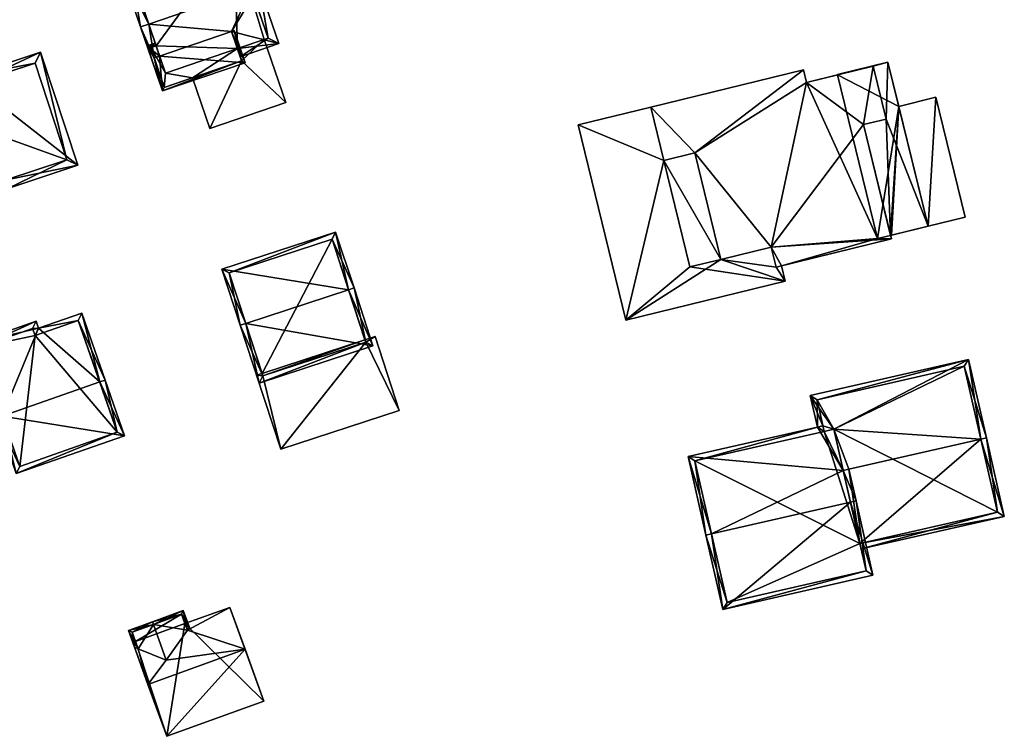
# Model space of a CAD drawing. Header units: inches. Extents: x 2685601 to 2690022, y 1235992 to 1239010.
# Tile 79 of 256: x 2686250 to 2686336, y 1236888 to 1236950. Entities that reach past the tile are written whole.
import ezdxf

# ---------------------------------------------------------------- set-up
doc = ezdxf.new("R2010")
doc.units = ezdxf.units.IN
doc.header["$MEASUREMENT"] = 0
doc.layers.add('Gebaeude Einzelhaus', color=10, linetype='Continuous')

msp = doc.modelspace()

# ---------------------------------------------------------------- meshes
at = {"layer": 'Gebaeude Einzelhaus'}
mesh = msp.add_polyface(dxfattribs=at)
corners = [(2686270.392, 1236952.997, 442.048), (2686269.374, 1236958.289, 438.233), (2686259.003, 1236954.74, 438.233), (2686271.101, 1236953.239, 442.048), (2686261.44, 1236949.933, 442.048), (2686260.73, 1236949.69, 442.048), (2686269.187, 1236947.783, 438.916), (2686269.43, 1236947.073, 438.399), (2686272.815, 1236948.231, 438.399), (2686268.673, 1236949.283, 440.01), (2686261.923, 1236946.974, 440.01), (2686262.397, 1236947.136, 440.01), (2686262.444, 1236944.683, 438.399), (2686262.68, 1236944.764, 438.399), (2686268.908, 1236957.336, 438.77), (2686259.955, 1236954.274, 438.769), (2686271.863, 1236948.698, 438.916), (2686271.863, 1236948.698, 429.13), (2686268.908, 1236957.336, 429.13), (2686259.955, 1236954.274, 429.13), (2686262.09, 1236948.033, 429.13), (2686262.09, 1236948.033, 440.048), (2686271.523, 1236948.582, 437.735), (2686269.187, 1236947.783, 437.735), (2686271.523, 1236948.582, 429.13), (2686269.187, 1236947.783, 429.13), (2686262.91, 1236945.635, 429.13)]
mesh.append_faces([[corners[k] for k in face] for face in [(16, 7, 6), (16, 8, 7), (16, 3, 8), (16, 0, 3), (12, 10, 13), (10, 4, 11), (12, 5, 10), (10, 5, 4), (1, 15, 2), (2, 15, 5), (5, 15, 4), (3, 14, 1), (1, 14, 15), (3, 0, 14), (10, 12, 13), (10, 5, 12), (9, 4, 11), (11, 4, 10), (10, 4, 5), (9, 0, 4), (9, 3, 0), (6, 8, 9), (9, 8, 3), (6, 7, 8), (0, 2, 4), (4, 2, 5), (3, 1, 0), (0, 1, 2)]], dxfattribs={"color": 13})
mesh.append_faces([[corners[k] for k in face] for face in [(20, 25, 26), (20, 18, 25), (25, 18, 24), (24, 18, 17), (20, 19, 18), (17, 22, 24), (22, 6, 23), (17, 16, 22), (22, 16, 6), (4, 21, 11), (4, 15, 21), (21, 15, 20), (20, 15, 19), (15, 18, 19), (15, 14, 18), (14, 17, 18), (0, 16, 14), (14, 16, 17)]], dxfattribs={"color": 41})
mesh = msp.add_polyface(dxfattribs=at)
corners = [(2686262.397, 1236947.136, 440.01), (2686262.648, 1236944.088, 439.892), (2686269.87, 1236946.559, 439.892), (2686261.299, 1236948.026, 440.058), (2686268.673, 1236949.283, 440.01), (2686268.909, 1236949.364, 440.01), (2686262.09, 1236948.033, 440.048), (2686262.009, 1236948.269, 440.058), (2686261.616, 1236947.871, 440.048), (2686261.923, 1236946.974, 440.01), (2686262.803, 1236944.405, 439.902), (2686269.553, 1236946.714, 439.902), (2686269.187, 1236947.783, 438.916), (2686269.553, 1236946.714, 437.735), (2686269.187, 1236947.783, 437.735), (2686261.616, 1236947.871, 429.13), (2686262.09, 1236948.033, 429.13), (2686262.803, 1236944.405, 429.13), (2686265.266, 1236945.247, 437.735), (2686265.266, 1236945.247, 429.13), (2686262.91, 1236945.635, 429.13), (2686269.187, 1236947.783, 429.13), (2686269.553, 1236946.714, 429.13)]
mesh.append_faces([[corners[k] for k in face] for face in [(1, 11, 2), (2, 11, 5), (5, 11, 4), (1, 10, 11), (3, 9, 1), (1, 9, 10), (3, 8, 9), (3, 7, 8), (8, 7, 6), (3, 6, 7), (3, 0, 6), (0, 2, 4), (4, 2, 5), (3, 1, 0), (0, 1, 2)]], dxfattribs={"color": 13})
mesh.append_faces([[corners[k] for k in face] for face in [(19, 21, 22), (19, 20, 21), (20, 15, 16), (19, 17, 20), (20, 17, 15), (11, 18, 13), (18, 17, 19), (11, 10, 18), (18, 10, 17), (15, 9, 8), (15, 17, 9), (9, 17, 10), (15, 6, 16), (15, 8, 6), (12, 13, 14), (4, 11, 12), (12, 11, 13)]], dxfattribs={"color": 41})
mesh = msp.add_polyface(dxfattribs=at)
corners = [(2686269.553, 1236946.714, 437.735), (2686271.523, 1236948.582, 437.735), (2686269.187, 1236947.783, 437.735), (2686273.408, 1236943.073, 437.735), (2686266.785, 1236940.808, 437.735), (2686265.266, 1236945.247, 437.735), (2686271.523, 1236948.582, 429.13), (2686273.408, 1236943.073, 429.13), (2686265.266, 1236945.247, 429.13), (2686266.785, 1236940.808, 429.13), (2686269.553, 1236946.714, 429.13), (2686269.187, 1236947.783, 429.13)]
mesh.append_faces([[corners[k] for k in face] for face in [(3, 0, 4), (4, 0, 5), (3, 1, 0), (0, 1, 2)]], dxfattribs={"color": 13})
mesh.append_faces([[corners[k] for k in face] for face in [(8, 10, 9), (9, 10, 7), (7, 10, 6), (6, 10, 11), (3, 4, 7), (7, 4, 9), (9, 4, 8), (8, 4, 5), (7, 6, 3), (3, 6, 1)]], dxfattribs={"color": 41})
mesh = msp.add_polyface(dxfattribs=at)
corners = [(2686248.899, 1236936.296, 448.724), (2686239.761, 1236943.434, 444.493), (2686243.018, 1236933.565, 444.493), (2686246.113, 1236944.74, 448.724), (2686245.878, 1236945.451, 448.724), (2686249.134, 1236935.584, 448.724), (2686255.25, 1236937.603, 444.493), (2686251.994, 1236947.47, 444.493), (2686243.495, 1236934.513, 444.986), (2686240.709, 1236942.956, 444.986), (2686254.303, 1236938.08, 444.986), (2686251.516, 1236946.523, 444.986), (2686254.303, 1236938.08, 433.177), (2686243.495, 1236934.513, 433.177), (2686251.516, 1236946.523, 433.177), (2686240.709, 1236942.956, 433.177)]
mesh.append_faces([[corners[k] for k in face] for face in [(3, 9, 4), (11, 3, 4), (10, 11, 7), (7, 11, 4), (6, 10, 7), (5, 8, 0), (0, 10, 5), (5, 10, 6), (2, 8, 5), (9, 8, 1), (4, 9, 1), (1, 8, 2), (3, 7, 4), (0, 6, 3), (3, 6, 7), (0, 5, 6), (0, 2, 5), (4, 1, 3), (3, 1, 0), (0, 1, 2)]], dxfattribs={"color": 13})
mesh.append_faces([[corners[k] for k in face] for face in [(12, 15, 14), (12, 13, 15), (8, 9, 13), (13, 9, 15), (3, 11, 9), (9, 11, 15), (15, 11, 14), (11, 10, 14), (14, 10, 12), (10, 8, 12), (12, 8, 13), (10, 0, 8)]], dxfattribs={"color": 41})
mesh = msp.add_polyface(dxfattribs=at)
corners = [(2686325.832, 1236941.637, 434.421), (2686326.213, 1236931.467, 434.421), (2686329.493, 1236932.268, 434.421), (2686323.848, 1236941.152, 434.421), (2686325.989, 1236946.617, 434.421), (2686324.702, 1236946.266, 434.421), (2686321.579, 1236945.54, 434.421), (2686321.587, 1236945.506, 434.421), (2686315.785, 1236930.452, 436.892), (2686316.213, 1236928.703, 436.892), (2686326.287, 1236931.163, 436.892), (2686323.848, 1236941.152, 436.892), (2686324.702, 1236946.266, 436.892), (2686325.832, 1236941.637, 436.892), (2686318.869, 1236944.842, 436.892), (2686309.126, 1236938.681, 436.892), (2686318.604, 1236945.925, 436.892), (2686305.273, 1236942.67, 436.892), (2686306.409, 1236938.017, 436.892), (2686311.397, 1236929.381, 436.892), (2686329.493, 1236932.268, 431.605), (2686330.167, 1236943.533, 431.605), (2686326.935, 1236942.744, 431.605), (2686332.725, 1236933.057, 431.605), (2686308.68, 1236928.717, 431.605), (2686303.099, 1236924.07, 431.605), (2686317.026, 1236927.471, 431.605), (2686306.409, 1236938.017, 431.605), (2686298.934, 1236941.122, 431.605), (2686316.213, 1236928.703, 431.605), (2686316.696, 1236928.821, 431.605), (2686311.397, 1236929.381, 431.605), (2686315.785, 1236930.452, 431.605), (2686305.273, 1236942.67, 431.605), (2686306.409, 1236938.017, 434.478), (2686311.397, 1236929.381, 434.478), (2686309.126, 1236938.681, 434.478), (2686308.68, 1236928.717, 434.478), (2686321.579, 1236945.54, 423.817), (2686325.989, 1236946.617, 423.817), (2686321.587, 1236945.506, 423.817), (2686326.213, 1236931.467, 423.817), (2686326.296, 1236931.487, 423.817), (2686329.493, 1236932.268, 423.817), (2686326.935, 1236942.744, 423.817), (2686325.083, 1236931.191, 423.817), (2686318.604, 1236945.925, 423.817), (2686318.869, 1236944.842, 423.817), (2686305.273, 1236942.67, 423.817), (2686309.126, 1236938.681, 431.605), (2686326.287, 1236931.163, 423.817), (2686316.696, 1236928.821, 423.817), (2686316.213, 1236928.703, 423.817), (2686315.785, 1236930.452, 423.817), (2686309.126, 1236938.681, 423.817), (2686311.397, 1236929.381, 423.817), (2686306.409, 1236938.017, 423.817), (2686330.167, 1236943.533, 423.817), (2686332.725, 1236933.057, 423.817), (2686298.934, 1236941.122, 423.817), (2686303.099, 1236924.07, 423.817), (2686317.026, 1236927.471, 423.817)]
mesh.append_faces([[corners[k] for k in face] for face in [(37, 35, 34), (34, 35, 36), (28, 27, 33), (31, 29, 32), (24, 26, 31), (31, 26, 29), (29, 26, 30), (28, 25, 27), (27, 25, 24), (24, 25, 26), (23, 21, 20), (20, 21, 22), (8, 15, 19), (15, 17, 18), (15, 16, 17), (8, 14, 15), (15, 14, 16), (8, 11, 14), (14, 11, 12), (12, 11, 13), (8, 10, 11), (8, 9, 10), (5, 6, 7), (0, 4, 5), (5, 4, 6), (0, 2, 4), (3, 1, 0), (0, 1, 2)]], dxfattribs={"color": 13})
mesh.append_faces([[corners[k] for k in face] for face in [(61, 52, 51), (60, 55, 61), (61, 55, 52), (52, 55, 53), (48, 56, 59), (59, 56, 60), (60, 56, 55), (55, 56, 54), (30, 26, 51), (51, 26, 61), (26, 25, 61), (61, 25, 60), (25, 28, 60), (60, 28, 59), (33, 48, 28), (28, 48, 59), (31, 35, 24), (24, 35, 37), (24, 37, 27), (27, 37, 34), (57, 43, 44), (57, 58, 43), (20, 58, 23), (20, 43, 58), (22, 21, 44), (44, 21, 57), (21, 23, 57), (57, 23, 58), (51, 45, 50), (50, 45, 41), (45, 47, 40), (47, 54, 46), (46, 54, 48), (48, 54, 56), (51, 53, 45), (45, 53, 47), (47, 53, 54), (54, 53, 55), (51, 52, 53), (47, 7, 40), (7, 12, 5), (47, 14, 7), (7, 14, 12), (0, 5, 13), (13, 5, 12), (3, 0, 11), (11, 0, 13), (11, 1, 3), (1, 50, 41), (11, 10, 1), (1, 10, 50), (50, 30, 51), (30, 9, 29), (50, 10, 30), (30, 10, 9), (9, 8, 29), (29, 8, 32), (35, 8, 19), (35, 32, 8), (35, 31, 32), (36, 35, 15), (15, 35, 19), (49, 31, 36), (36, 31, 35), (34, 36, 18), (18, 36, 15), (27, 49, 34), (34, 49, 36), (34, 33, 27), (34, 17, 33), (34, 18, 17), (16, 33, 17), (16, 46, 33), (33, 46, 48), (16, 14, 46), (46, 14, 47), (40, 44, 45), (45, 44, 41), (41, 44, 42), (42, 44, 43), (40, 39, 44), (40, 38, 39), (39, 22, 44), (22, 2, 20), (39, 4, 22), (22, 4, 2), (20, 42, 43), (20, 41, 42), (2, 1, 20), (20, 1, 41), (7, 6, 40), (40, 6, 38), (6, 4, 38), (38, 4, 39)]], dxfattribs={"color": 41})
mesh = msp.add_polyface(dxfattribs=at)
corners = [(2686269.913, 1236923.78, 442.507), (2686271.095, 1236918.57, 438.692), (2686281.025, 1236921.828, 438.692), (2686269.438, 1236923.624, 442.507), (2686278.893, 1236926.725, 442.507), (2686279.368, 1236926.881, 442.507), (2686277.765, 1236931.769, 438.692), (2686267.835, 1236928.513, 438.692), (2686271.414, 1236919.201, 439.051), (2686268.466, 1236928.194, 439.063), (2686280.394, 1236922.146, 439.05), (2686277.446, 1236931.138, 439.063), (2686280.323, 1236922.363, 437.364), (2686277.446, 1236931.138, 429.678), (2686280.394, 1236922.146, 437.364), (2686280.323, 1236922.363, 429.678), (2686268.466, 1236928.194, 429.678), (2686271.342, 1236919.42, 429.678), (2686271.342, 1236919.42, 437.364), (2686271.414, 1236919.201, 437.364), (2686280.394, 1236922.146, 429.678), (2686271.414, 1236919.201, 429.678)]
mesh.append_faces([[corners[k] for k in face] for face in [(11, 9, 6), (6, 9, 7), (4, 11, 5), (10, 4, 5), (5, 11, 6), (2, 10, 5), (1, 8, 10), (1, 10, 2), (0, 8, 3), (9, 0, 3), (7, 9, 3), (3, 8, 1), (4, 7, 0), (0, 7, 3), (5, 6, 4), (4, 6, 7), (0, 2, 4), (4, 2, 5), (3, 1, 0), (0, 1, 2)]], dxfattribs={"color": 13})
mesh.append_faces([[corners[k] for k in face] for face in [(15, 17, 13), (13, 17, 16), (15, 21, 17), (15, 20, 21), (10, 19, 14), (10, 8, 19), (16, 18, 9), (9, 18, 0), (0, 18, 8), (8, 18, 19), (16, 17, 18), (9, 11, 16), (16, 11, 13), (13, 12, 15), (12, 10, 14), (12, 4, 10), (13, 11, 12), (12, 11, 4)]], dxfattribs={"color": 41})
mesh = msp.add_polyface(dxfattribs=at)
corners = [(2686257.164, 1236918.67, 447.479), (2686255.589, 1236924.684, 444.098), (2686251.825, 1236923.366, 444.098), (2686257.636, 1236918.835, 447.479), (2686245.911, 1236921.98, 443.746), (2686251.611, 1236923.975, 443.746), (2686248.644, 1236915.688, 447.479), (2686248.171, 1236915.523, 447.479), (2686249.871, 1236910.666, 444.493), (2686259.335, 1236913.979, 444.493), (2686246.549, 1236921.674, 444.019), (2686251.305, 1236923.338, 444.019), (2686250.178, 1236911.304, 444.784), (2686258.698, 1236914.285, 444.783), (2686255.283, 1236924.046, 444.371), (2686251.519, 1236922.729, 444.371), (2686255.283, 1236924.046, 433.609), (2686251.519, 1236922.729, 433.609), (2686251.305, 1236923.338, 433.609), (2686246.549, 1236921.674, 433.609), (2686250.178, 1236911.304, 433.609), (2686258.698, 1236914.285, 433.609)]
mesh.append_faces([[corners[k] for k in face] for face in [(15, 11, 2), (14, 15, 2), (1, 14, 2), (13, 0, 3), (3, 0, 14), (3, 14, 1), (9, 13, 3), (12, 13, 8), (8, 13, 9), (6, 12, 7), (10, 6, 7), (7, 12, 8), (4, 10, 7), (11, 10, 5), (2, 11, 5), (5, 10, 4), (6, 9, 0), (0, 9, 3), (7, 8, 6), (6, 8, 9), (6, 4, 7), (0, 2, 6), (6, 2, 4), (4, 2, 5), (3, 1, 0), (0, 1, 2)]], dxfattribs={"color": 13})
mesh.append_faces([[corners[k] for k in face] for face in [(17, 21, 20), (17, 20, 19), (17, 19, 18), (16, 21, 17), (13, 21, 0), (14, 21, 16), (0, 21, 14), (20, 21, 13), (12, 20, 13), (6, 20, 12), (19, 20, 10), (10, 20, 6), (18, 19, 10), (11, 18, 10), (17, 18, 11), (15, 17, 11), (16, 17, 15), (14, 16, 15)]], dxfattribs={"color": 41})
mesh = msp.add_polyface(dxfattribs=at)
corners = [(2686280.394, 1236922.146, 437.364), (2686272.988, 1236912.798, 437.364), (2686283.32, 1236916.186, 437.364), (2686271.414, 1236919.201, 437.364), (2686270.868, 1236919.264, 437.364), (2686281.2, 1236922.651, 437.364), (2686280.323, 1236922.363, 437.364), (2686271.342, 1236919.42, 437.364), (2686281.2, 1236922.651, 429.678), (2686280.323, 1236922.363, 429.678), (2686270.868, 1236919.264, 429.678), (2686271.342, 1236919.42, 429.678), (2686272.988, 1236912.798, 429.678), (2686283.32, 1236916.186, 429.678), (2686271.414, 1236919.201, 429.678), (2686280.394, 1236922.146, 429.678)]
mesh.append_faces([[corners[k] for k in face] for face in [(4, 3, 7), (0, 5, 6), (0, 2, 5), (4, 1, 3), (3, 1, 0), (0, 1, 2)]], dxfattribs={"color": 13})
mesh.append_faces([[corners[k] for k in face] for face in [(12, 15, 13), (13, 15, 8), (8, 15, 9), (11, 14, 10), (10, 14, 12), (12, 14, 15), (5, 2, 8), (8, 2, 13), (2, 1, 13), (13, 1, 12), (1, 4, 12), (12, 4, 10), (10, 7, 11), (10, 4, 7), (5, 8, 6), (6, 8, 9)]], dxfattribs={"color": 41})
mesh = msp.add_polyface(dxfattribs=at)
corners = [(2686321.26, 1236914.55, 438.179), (2686322.083, 1236910.934, 441.501), (2686322.571, 1236911.046, 441.5), (2686334.098, 1236913.672, 441.501), (2686333.025, 1236920.64, 435.197), (2686334.586, 1236913.783, 441.501), (2686319.195, 1236917.491, 435.197), (2686320.31, 1236914.847, 437.73), (2686319.823, 1236914.736, 437.73), (2686320.422, 1236914.359, 438.178), (2686323.531, 1236904.575, 435.637), (2686336.145, 1236906.934, 435.187), (2686323.642, 1236904.087, 435.187), (2686335.546, 1236907.31, 435.636), (2686332.649, 1236920.041, 435.646), (2686319.794, 1236917.115, 435.645), (2686332.649, 1236920.041, 424.165), (2686335.546, 1236907.31, 424.165), (2686319.794, 1236917.115, 424.165), (2686320.422, 1236914.359, 424.165), (2686323.531, 1236904.575, 424.165), (2686321.26, 1236914.55, 424.165)]
mesh.append_faces([[corners[k] for k in face] for face in [(6, 15, 8), (8, 15, 7), (14, 5, 3), (6, 4, 15), (15, 4, 14), (14, 4, 5), (12, 13, 11), (11, 13, 5), (5, 13, 3), (12, 10, 13), (3, 11, 5), (2, 10, 3), (3, 10, 11), (11, 10, 12), (2, 1, 10), (0, 7, 9), (0, 6, 7), (7, 6, 8), (0, 4, 6), (0, 3, 4), (4, 3, 5), (0, 2, 3), (0, 1, 2)]], dxfattribs={"color": 13})
mesh.append_faces([[corners[k] for k in face] for face in [(17, 21, 16), (16, 21, 18), (18, 21, 19), (17, 20, 21), (17, 13, 20), (20, 13, 10), (18, 19, 15), (15, 19, 7), (7, 19, 9), (15, 16, 18), (15, 14, 16), (3, 13, 14), (14, 13, 16), (16, 13, 17)]], dxfattribs={"color": 41})
mesh = msp.add_polyface(dxfattribs=at)
corners = [(2686322.711, 1236908.178, 444.034), (2686311.578, 1236898.811, 437.73), (2686324.678, 1236901.794, 437.73), (2686310.586, 1236905.417, 444.034), (2686310.099, 1236905.306, 444.034), (2686323.199, 1236908.289, 444.034), (2686308.536, 1236912.165, 437.73), (2686322.083, 1236910.934, 441.501), (2686319.823, 1236914.736, 437.73), (2686322.571, 1236911.046, 441.5), (2686320.422, 1236914.359, 438.178), (2686321.26, 1236914.55, 438.179), (2686320.31, 1236914.847, 437.73), (2686311.954, 1236899.41, 438.204), (2686324.079, 1236902.17, 438.203), (2686309.135, 1236911.789, 438.178), (2686323.531, 1236904.575, 435.637), (2686324.079, 1236902.17, 424.165), (2686323.531, 1236904.575, 424.165), (2686309.135, 1236911.789, 424.165), (2686320.422, 1236914.359, 424.165), (2686311.954, 1236899.41, 424.165), (2686321.26, 1236914.55, 424.165)]
mesh.append_faces([[corners[k] for k in face] for face in [(7, 5, 0), (7, 9, 5), (8, 15, 6), (6, 15, 4), (4, 15, 3), (8, 10, 15), (8, 12, 10), (2, 14, 5), (5, 14, 0), (13, 4, 3), (2, 1, 14), (14, 1, 13), (13, 1, 4), (8, 10, 12), (8, 7, 10), (10, 7, 11), (7, 5, 9), (7, 0, 5), (7, 3, 0), (8, 6, 7), (7, 6, 3), (3, 6, 4), (0, 2, 5), (4, 1, 3), (3, 1, 0), (0, 1, 2)]], dxfattribs={"color": 13})
mesh.append_faces([[corners[k] for k in face] for face in [(18, 20, 22), (18, 19, 20), (17, 21, 18), (18, 21, 19), (14, 21, 17), (14, 13, 21), (3, 15, 13), (13, 15, 21), (21, 15, 19), (19, 10, 20), (19, 15, 10), (0, 16, 7), (16, 17, 18), (0, 14, 16), (16, 14, 17)]], dxfattribs={"color": 41})
mesh = msp.add_polyface(dxfattribs=at)
corners = [(2686264.816, 1236896.982, 444.849), (2686264.992, 1236897.231, 444.588), (2686264.459, 1236898.705, 444.588), (2686261.851, 1236897.497, 447.576), (2686261.766, 1236897.731, 447.576), (2686262.978, 1236894.377, 447.576), (2686260.515, 1236895.375, 444.923), (2686259.671, 1236896.975, 444.588), (2686260.205, 1236895.5, 444.589), (2686264.309, 1236898.385, 444.849), (2686259.991, 1236896.825, 444.923), (2686264.606, 1236897.564, 443.924), (2686264.309, 1236898.385, 432.992), (2686264.606, 1236897.564, 432.992), (2686259.991, 1236896.825, 432.992), (2686260.288, 1236896.004, 443.924), (2686260.288, 1236896.004, 432.992)]
mesh.append_faces([[corners[k] for k in face] for face in [(4, 10, 7), (7, 10, 8), (8, 10, 6), (4, 3, 10), (9, 1, 0), (9, 2, 1), (9, 4, 2), (9, 3, 4), (3, 6, 5), (4, 7, 3), (3, 7, 6), (6, 7, 8), (0, 3, 5), (0, 2, 3), (3, 2, 4), (0, 1, 2)]], dxfattribs={"color": 13})
mesh.append_faces([[corners[k] for k in face] for face in [(13, 16, 12), (12, 16, 14), (15, 14, 16), (6, 10, 15), (15, 10, 14), (3, 9, 10), (10, 9, 14), (14, 9, 12), (12, 11, 13), (12, 9, 11), (11, 9, 0)]], dxfattribs={"color": 41})
mesh = msp.add_polyface(dxfattribs=at)
corners = [(2686263.015, 1236887.725, 443.924), (2686269.861, 1236895.329, 449.731), (2686261.375, 1236892.263, 449.731), (2686271.501, 1236890.793, 443.924), (2686262.978, 1236894.377, 447.576), (2686260.515, 1236895.375, 444.923), (2686260.205, 1236895.5, 444.589), (2686264.816, 1236896.982, 444.849), (2686268.54, 1236898.986, 443.924), (2686264.606, 1236897.564, 443.924), (2686260.288, 1236896.004, 443.924), (2686260.054, 1236895.919, 443.924), (2686268.54, 1236898.986, 432.992), (2686271.501, 1236890.793, 432.992), (2686264.606, 1236897.564, 432.992), (2686260.054, 1236895.919, 432.992), (2686260.288, 1236896.004, 432.992), (2686263.015, 1236887.725, 432.992)]
mesh.append_faces([[corners[k] for k in face] for face in [(6, 10, 11), (6, 5, 10), (7, 8, 9), (4, 1, 7), (7, 1, 8), (6, 2, 5), (5, 2, 4), (4, 2, 1), (3, 1, 0), (0, 1, 2)]], dxfattribs={"color": 13})
mesh.append_faces([[corners[k] for k in face] for face in [(14, 17, 16), (16, 17, 15), (12, 13, 14), (14, 13, 17), (3, 0, 13), (13, 0, 17), (11, 0, 6), (6, 0, 2), (15, 17, 11), (11, 17, 0), (15, 10, 16), (15, 11, 10), (9, 8, 14), (14, 8, 12), (1, 3, 8), (8, 3, 12), (12, 3, 13)]], dxfattribs={"color": 41})

doc.saveas('drawing.dxf')
